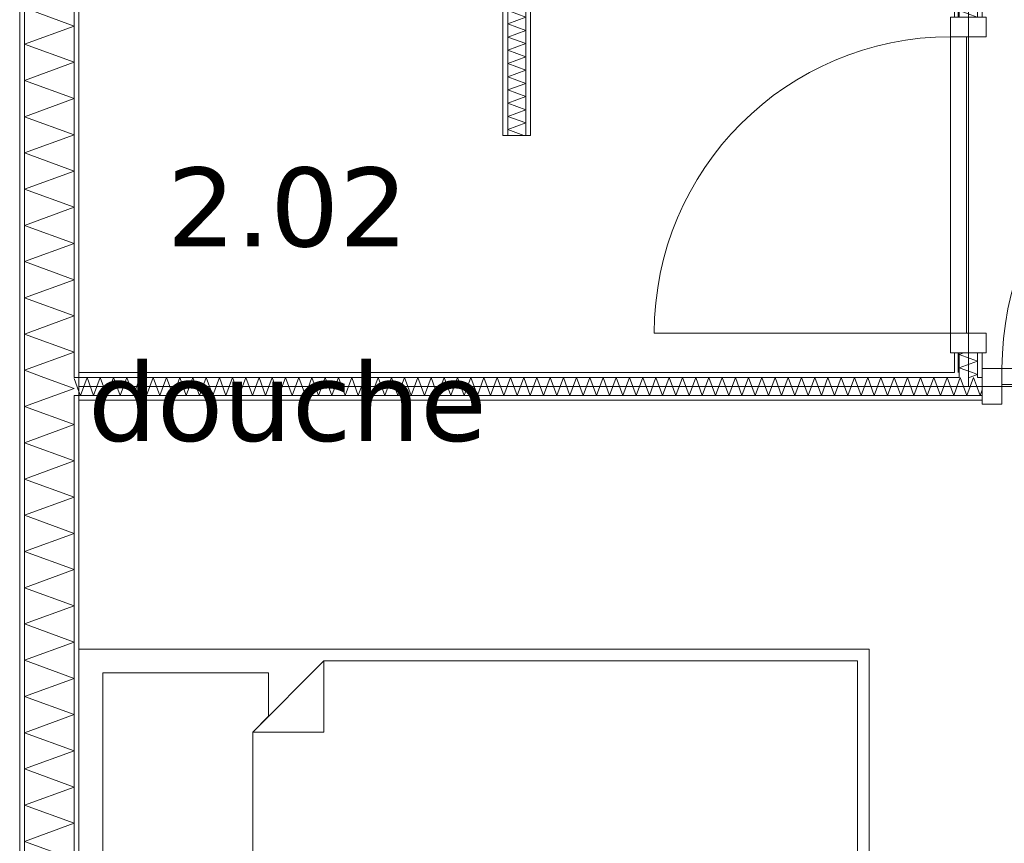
# Model space of a CAD drawing. Header units: millimetres. Extents: x -14925 to 266687, y -3550 to 35834.
# Tile 63 of 244: x 13525 to 16017, y 1509 to 3593. Entities that reach past the tile are written whole.
import ezdxf
from ezdxf.enums import TextEntityAlignment as Align

# ---------------------------------------------------------------- set-up
doc = ezdxf.new("R2010")
doc.units = ezdxf.units.MM
doc.header["$MEASUREMENT"] = 0
for name, color, linetype in [('New_22 C Binnenwanden', 7, 'Continuous'), ('New_22 C Binnenwanden Deuren', 7, 'Continuous'), ('New_22 C Binnenwanden Doorsnede-arcering', 7, 'Continuous'), ('New_22 C Binnenwanden Laagscheidingslijnen', 7, 'Continuous'), ('New_82 Interieur', 7, 'Continuous'), ('New_Z Gebruiksopp', 7, 'Continuous'), ('New_Z Gebruiksopp Zone omranding', 7, 'Continuous'), ('New_Z Gebruiksopp Zone tekst', 7, 'Continuous')]:
    doc.layers.add(name, color=color, linetype=linetype)
doc.styles.add('GENERATED_STYLE_1', font='verdana.ttf')
doc.styles.add('GENERATED_STYLE_2', font='verdana.ttf')
pattern_1 = [(180, (0, 0), (0, 100), [])]
pattern_2 = [(270, (0, 0), (100, 0), [])]
pattern_3 = [(90, (0, 0), (-100, 0), [])]

# ---------------------------------------------------------------- blocks, each defined once
blk = doc.blocks.new('douche_2.02_11_3', base_point=(14202.7, 3352.3))
at = {"layer": 'New_Z Gebruiksopp Zone tekst', "color": 2, "lineweight": 0}
for tag, style, p in [('DUMMY_941', 'GENERATED_STYLE_1', (14202.7, 3290.1)), ('DUMMY_942', 'GENERATED_STYLE_2', (14202.7, 2793))]:
    blk.add_attdef(tag, text='', height=200, dxfattribs=dict(at, style=style)).set_placement(p, align=Align.TOP_LEFT)
for tag, style, p in [('ROOM_NUMBER', 'GENERATED_STYLE_1', (14202.7, 3219.4)), ('ROOM_NAME', 'GENERATED_STYLE_2', (14202.7, 2727.1))]:
    blk.add_attdef(tag, text='', height=200, dxfattribs=dict(at, style=style)).set_placement(p, align=Align.TOP_CENTER)
blk = doc.blocks.new('*X233')
at = {"layer": 'New_22 C Binnenwanden Doorsnede-arcering', "color": 7, "linetype": 'Continuous', "lineweight": 0}
blk.add_line((13663, 2685.2), (13675, 2652.2), dxfattribs=at)
blk = doc.blocks.new('*X235')
at = {"layer": 'New_22 C Binnenwanden Doorsnede-arcering', "color": 7, "linetype": 'Continuous', "lineweight": 0}
for p in [(15949, 2660.5), (15961, 2656.5)]:
    blk.add_line(p, (15955.7, 2642), dxfattribs=at)
blk = doc.blocks.new('*X236')
at = {"layer": 'New_22 C Binnenwanden Doorsnede-arcering', "color": 7, "linetype": 'Continuous', "lineweight": 0}
for p, q in [((15905.5, 2688), (15903, 2681.1)), ((15905.5, 2688), (15922.2, 2642)), ((15939, 2688), (15922.2, 2642)), ((15939, 2688), (15949, 2660.5))]:
    blk.add_line(p, q, dxfattribs=at)
blk = doc.blocks.new('*X237')
at = {"layer": 'New_22 C Binnenwanden Doorsnede-arcering', "color": 7, "linetype": 'Continuous', "lineweight": 0}
for p, q in [((13695.5, 2688), (13678.7, 2642)), ((13695.5, 2688), (13712.2, 2642)), ((13729, 2688), (13712.2, 2642)), ((13729, 2688), (13745.7, 2642)), ((13762.4, 2688), (13745.7, 2642)), ((13762.4, 2688), (13779.2, 2642)), ((13795.9, 2688), (13779.2, 2642)), ((13795.9, 2688), (13812.7, 2642)), ((13829.4, 2688), (13812.7, 2642)), ((13829.4, 2688), (13846.2, 2642)), ((13862.9, 2688), (13846.2, 2642)), ((13862.9, 2688), (13879.6, 2642)), ((13896.4, 2688), (13879.6, 2642)), ((13896.4, 2688), (13913.1, 2642)), ((13929.9, 2688), (13913.1, 2642)), ((13929.9, 2688), (13946.6, 2642)), ((13963.4, 2688), (13946.6, 2642)), ((13963.4, 2688), (13980.1, 2642)), ((13996.8, 2688), (13980.1, 2642)), ((13996.8, 2688), (14013.6, 2642)), ((14030.3, 2688), (14013.6, 2642)), ((14030.3, 2688), (14047.1, 2642)), ((14063.8, 2688), (14047.1, 2642)), ((14063.8, 2688), (14080.6, 2642)), ((14097.3, 2688), (14080.6, 2642)), ((14097.3, 2688), (14114, 2642)), ((14130.8, 2688), (14114, 2642)), ((14130.8, 2688), (14147.5, 2642)), ((14164.3, 2688), (14147.5, 2642)), ((14164.3, 2688), (14181, 2642)), ((14197.8, 2688), (14181, 2642)), ((14197.8, 2688), (14214.5, 2642)), ((14231.2, 2688), (14214.5, 2642)), ((14231.2, 2688), (14248, 2642)), ((14264.7, 2688), (14248, 2642)), ((14264.7, 2688), (14281.5, 2642)), ((14298.2, 2688), (14281.5, 2642)), ((14298.2, 2688), (14314.9, 2642)), ((14331.7, 2688), (14314.9, 2642)), ((14331.7, 2688), (14348.4, 2642)), ((14365.2, 2688), (14348.4, 2642)), ((14365.2, 2688), (14381.9, 2642)), ((14398.7, 2688), (14381.9, 2642)), ((14398.7, 2688), (14415.4, 2642)), ((14432.1, 2688), (14415.4, 2642)), ((14432.1, 2688), (14448.9, 2642)), ((14465.6, 2688), (14448.9, 2642)), ((14465.6, 2688), (14482.4, 2642)), ((14499.1, 2688), (14482.4, 2642)), ((14499.1, 2688), (14515.9, 2642)), ((14532.6, 2688), (14515.9, 2642)), ((14532.6, 2688), (14549.3, 2642)), ((14566.1, 2688), (14549.3, 2642)), ((14566.1, 2688), (14582.8, 2642)), ((14599.6, 2688), (14582.8, 2642)), ((14599.6, 2688), (14616.3, 2642)), ((14633.1, 2688), (14616.3, 2642)), ((14633.1, 2688), (14649.8, 2642)), ((14666.5, 2688), (14649.8, 2642)), ((14666.5, 2688), (14683.3, 2642)), ((14700, 2688), (14683.3, 2642)), ((14700, 2688), (14716.8, 2642)), ((14733.5, 2688), (14716.8, 2642)), ((14733.5, 2688), (14750.3, 2642)), ((14767, 2688), (14750.3, 2642)), ((14767, 2688), (14783.7, 2642)), ((14800.5, 2688), (14783.7, 2642)), ((14800.5, 2688), (14817.2, 2642)), ((14834, 2688), (14817.2, 2642)), ((14834, 2688), (14850.7, 2642)), ((14867.5, 2688), (14850.7, 2642)), ((14867.5, 2688), (14884.2, 2642)), ((14900.9, 2688), (14884.2, 2642)), ((14900.9, 2688), (14917.7, 2642)), ((14934.4, 2688), (14917.7, 2642)), ((14934.4, 2688), (14951.2, 2642)), ((14967.9, 2688), (14951.2, 2642)), ((14967.9, 2688), (14984.7, 2642)), ((15001.4, 2688), (14984.7, 2642)), ((15001.4, 2688), (15018.1, 2642)), ((15034.9, 2688), (15018.1, 2642)), ((15034.9, 2688), (15051.6, 2642)), ((15068.4, 2688), (15051.6, 2642)), ((15068.4, 2688), (15085.1, 2642)), ((15101.9, 2688), (15085.1, 2642)), ((15101.9, 2688), (15118.6, 2642)), ((15135.3, 2688), (15118.6, 2642)), ((15135.3, 2688), (15152.1, 2642)), ((15168.8, 2688), (15152.1, 2642)), ((15168.8, 2688), (15185.6, 2642)), ((15202.3, 2688), (15185.6, 2642)), ((15202.3, 2688), (15219.1, 2642)), ((15235.8, 2688), (15219.1, 2642)), ((15235.8, 2688), (15252.5, 2642)), ((15269.3, 2688), (15252.5, 2642)), ((15269.3, 2688), (15286, 2642)), ((15302.8, 2688), (15286, 2642)), ((15302.8, 2688), (15319.5, 2642)), ((15336.2, 2688), (15319.5, 2642)), ((15336.2, 2688), (15353, 2642)), ((15369.7, 2688), (15353, 2642)), ((15369.7, 2688), (15386.5, 2642)), ((15403.2, 2688), (15386.5, 2642)), ((15403.2, 2688), (15420, 2642)), ((15436.7, 2688), (15420, 2642)), ((15436.7, 2688), (15453.4, 2642)), ((15470.2, 2688), (15453.4, 2642)), ((15470.2, 2688), (15486.9, 2642)), ((15503.7, 2688), (15486.9, 2642)), ((15503.7, 2688), (15520.4, 2642)), ((15537.2, 2688), (15520.4, 2642)), ((15537.2, 2688), (15553.9, 2642)), ((15570.6, 2688), (15553.9, 2642)), ((15570.6, 2688), (15587.4, 2642)), ((15604.1, 2688), (15587.4, 2642)), ((15604.1, 2688), (15620.9, 2642)), ((15637.6, 2688), (15620.9, 2642)), ((15637.6, 2688), (15654.4, 2642)), ((15671.1, 2688), (15654.4, 2642)), ((15671.1, 2688), (15687.8, 2642)), ((15704.6, 2688), (15687.8, 2642)), ((15704.6, 2688), (15721.3, 2642)), ((15738.1, 2688), (15721.3, 2642)), ((15738.1, 2688), (15754.8, 2642)), ((15771.6, 2688), (15754.8, 2642)), ((15771.6, 2688), (15788.3, 2642)), ((15805, 2688), (15788.3, 2642)), ((15805, 2688), (15821.8, 2642)), ((15838.5, 2688), (15821.8, 2642)), ((15838.5, 2688), (15855.3, 2642)), ((15872, 2688), (15855.3, 2642)), ((15872, 2688), (15888.8, 2642)), ((15903, 2681.1), (15888.8, 2642)), ((13675, 2652.2), (13678.7, 2642))]:
    blk.add_line(p, q, dxfattribs=at)
blk = doc.blocks.new('D1 bl 26[4]_3')
at = {"layer": 'New_22 C Binnenwanden Deuren', "color": 7, "linetype": 'Continuous', "lineweight": 0}
for p, q in [((16761, 2710), (16761, 3460)), ((16011, 2710), (15961, 2710)), ((15961, 2710), (15961, 2620)), ((15961, 2700), (15961, 2688)), ((16011, 2620), (16011, 2710)), ((16011, 2710), (16761, 2710)), ((16011, 2670), (16011, 2710)), ((16811, 2710), (16761, 2710)), ((16761, 2710), (16761, 2620)), ((16761, 2710), (16761, 2670)), ((16811, 2620), (16811, 2710)), ((16811, 2700), (16811, 2688)), ((15961, 2688), (15961, 2642)), ((16761, 2670), (16011, 2670)), ((16811, 2688), (16811, 2642)), ((15961, 2642), (15961, 2630)), ((16811, 2642), (16811, 2630)), ((15961, 2620), (16011, 2620)), ((16761, 2620), (16811, 2620))]:
    blk.add_line(p, q, dxfattribs=at)
blk.add_arc((16761, 2710), 750, 90, 180, dxfattribs=at)
blk = doc.blocks.new('Wall_21_3', base_point=(13675, 2665))
at = {"layer": 'New_22 C Binnenwanden Doorsnede-arcering', "linetype": 'Continuous', "lineweight": 0, "true_color": 0x000000}
h = blk.add_hatch(dxfattribs=at)
h.set_pattern_fill('325_Houtachtig_plaatmate_E2', color=18, style=0, pattern_type=2)
h.set_pattern_definition(pattern_1)
h.paths.add_polyline_path([(15891, 2700), (13675, 2700), (13675, 2688), (15891, 2688)])
h = blk.add_hatch(dxfattribs=at)
h.set_pattern_fill('325_Houtachtig_plaatmate_E2', color=18, style=0, pattern_type=2)
h.set_pattern_definition(pattern_1)
h.paths.add_polyline_path([(15891, 2688), (15903, 2688), (15903, 2700), (15891, 2700)])
h = blk.add_hatch(dxfattribs=at)
h.set_pattern_fill('325_Houtachtig_plaatmate_E2', color=18, style=0, pattern_type=2)
h.set_pattern_definition(pattern_1)
h.paths.add_polyline_path([(15949, 2688), (15961, 2688), (15961, 2700), (15949, 2700)])
h = blk.add_hatch(dxfattribs=at)
h.set_pattern_fill('325_Houtachtig_plaatmate_E2', color=18, style=0, pattern_type=2)
h.set_pattern_definition(pattern_1)
h.paths.add_polyline_path([(13675, 2642), (13675, 2630), (15961, 2630), (15961, 2642)])
at = {"layer": 'New_22 C Binnenwanden', "color": 1, "linetype": 'Continuous', "lineweight": 0}
for p, q in [((15961, 2700), (15961, 2688)), ((15961, 2688), (15961, 2642)), ((15961, 2642), (15961, 2630))]:
    blk.add_line(p, q, dxfattribs=at)
at = {"layer": 'New_22 C Binnenwanden', "color": 1, "linetype": 'Continuous', "lineweight": 0, "flags": 128}
for points in [[(15891, 2700), (13675, 2700)], [(13675, 2630), (15961, 2630)]]:
    blk.add_lwpolyline(points, dxfattribs=at)
at = {"layer": 'New_22 C Binnenwanden Laagscheidingslijnen', "color": 1, "linetype": 'Continuous', "lineweight": 0}
for p, q in [((15903, 2700), (15903, 2688)), ((15949, 2688), (15949, 2700)), ((13675, 2688), (13663, 2688)), ((15903, 2688), (13675, 2688)), ((15961, 2688), (15949, 2688)), ((13663, 2642), (13675, 2642)), ((15961, 2642), (13675, 2642))]:
    blk.add_line(p, q, dxfattribs=at)
at = {"layer": 'New_22 C Binnenwanden', "color": 1, "lineweight": 0}
for name in ['*X233', '*X237', '*X236', '*X235']:
    blk.add_blockref(name, (0, 0), dxfattribs=at)
at = {"layer": 'New_22 C Binnenwanden Deuren', "color": 7, "linetype": 'Continuous', "lineweight": 0}
blk.add_blockref('D1 bl 26[4]_3', (0, 0), dxfattribs=at)
blk = doc.blocks.new('*X273')
at = {"layer": 'New_22 C Binnenwanden Doorsnede-arcering', "color": 7, "linetype": 'Continuous', "lineweight": 0}
for p, q in [((15913.8, 5127.2), (15943.5, 5138)), ((15926.2, 5114.8), (15949, 5106.5)), ((15938.4, 5102.6), (15949, 5106.5))]:
    blk.add_line(p, q, dxfattribs=at)
blk = doc.blocks.new('*X274')
at = {"layer": 'New_22 C Binnenwanden Doorsnede-arcering', "color": 7, "linetype": 'Continuous', "lineweight": 0}
for p in [(15928.2, 2688), (15936.8, 2700)]:
    blk.add_line(p, (15949, 2695.6), dxfattribs=at)
blk = doc.blocks.new('*X275')
at = {"layer": 'New_22 C Binnenwanden Doorsnede-arcering', "color": 7, "linetype": 'Continuous', "lineweight": 0}
for p, q in [((15903, 5123.2), (15913.8, 5127.2)), ((15903, 5123.2), (15926.2, 5114.8)), ((15909.2, 5092), (15938.4, 5102.6))]:
    blk.add_line(p, q, dxfattribs=at)
blk = doc.blocks.new('*X276')
at = {"layer": 'New_22 C Binnenwanden Doorsnede-arcering', "color": 7, "linetype": 'Continuous', "lineweight": 0}
for p, q in [((15903, 5089.8), (15909.2, 5092)), ((15903, 5089.8), (15949, 5073)), ((15903, 5056.3), (15949, 5073)), ((15903, 5056.3), (15949, 5039.5)), ((15903, 5022.8), (15949, 5039.5)), ((15903, 5022.8), (15949, 5006)), ((15903, 4989.3), (15949, 5006)), ((15903, 4989.3), (15949, 4972.6)), ((15903, 4955.8), (15949, 4972.6)), ((15903, 4955.8), (15949, 4939.1)), ((15903, 4922.3), (15949, 4939.1)), ((15903, 4922.3), (15949, 4905.6)), ((15903, 4888.8), (15949, 4905.6)), ((15903, 4888.8), (15949, 4872.1)), ((15903, 4855.4), (15949, 4872.1)), ((15903, 4855.4), (15949, 4838.6)), ((15903, 4821.9), (15949, 4838.6)), ((15903, 4821.9), (15949, 4805.1)), ((15903, 4788.4), (15949, 4805.1)), ((15903, 4788.4), (15949, 4771.6)), ((15903, 4754.9), (15949, 4771.6)), ((15903, 4754.9), (15949, 4738.2)), ((15903, 4721.4), (15949, 4738.2)), ((15903, 4721.4), (15949, 4704.7)), ((15903, 4687.9), (15949, 4704.7)), ((15903, 4687.9), (15949, 4671.2)), ((15903, 4654.5), (15949, 4671.2)), ((15903, 4654.5), (15949, 4637.7)), ((15903, 4621), (15949, 4637.7)), ((15903, 4621), (15949, 4604.2)), ((15903, 4587.5), (15949, 4604.2)), ((15903, 4587.5), (15949, 4570.7)), ((15903, 4554), (15949, 4570.7)), ((15903, 4554), (15946.9, 4538))]:
    blk.add_line(p, q, dxfattribs=at)
blk = doc.blocks.new('*X277')
at = {"layer": 'New_22 C Binnenwanden Doorsnede-arcering', "color": 7, "linetype": 'Continuous', "lineweight": 0}
for p, q in [((15903, 4520.5), (15949, 4537.3)), ((15946.9, 4538), (15949, 4537.3)), ((15903, 4520.5), (15949, 4503.8)), ((15916.7, 4492), (15949, 4503.8))]:
    blk.add_line(p, q, dxfattribs=at)
blk = doc.blocks.new('*X278')
at = {"layer": 'New_22 C Binnenwanden Doorsnede-arcering', "color": 7, "linetype": 'Continuous', "lineweight": 0}
for p, q in [((15903, 4487), (15916.7, 4492)), ((15903, 4487), (15949, 4470.3)), ((15903, 4453.5), (15949, 4470.3)), ((15903, 4453.5), (15949, 4436.8)), ((15903, 4420.1), (15949, 4436.8)), ((15903, 4420.1), (15949, 4403.3)), ((15903, 4386.6), (15949, 4403.3)), ((15903, 4386.6), (15949, 4369.8)), ((15903, 4353.1), (15949, 4369.8)), ((15903, 4353.1), (15949, 4336.3)), ((15903, 4319.6), (15949, 4336.3)), ((15903, 4319.6), (15949, 4302.9)), ((15903, 4286.1), (15949, 4302.9)), ((15903, 4286.1), (15949, 4269.4)), ((15903, 4252.6), (15949, 4269.4)), ((15903, 4252.6), (15949, 4235.9)), ((15903, 4219.1), (15949, 4235.9)), ((15903, 4219.1), (15949, 4202.4)), ((15903, 4185.7), (15949, 4202.4)), ((15903, 4185.7), (15949, 4168.9)), ((15903, 4152.2), (15949, 4168.9)), ((15903, 4152.2), (15949, 4135.4)), ((15903, 4118.7), (15949, 4135.4)), ((15903, 4118.7), (15949, 4101.9)), ((15903, 4085.2), (15949, 4101.9)), ((15903, 4085.2), (15949, 4068.5)), ((15903, 4051.7), (15949, 4068.5)), ((15903, 4051.7), (15949, 4035)), ((15903, 4018.2), (15949, 4035)), ((15903, 4018.2), (15949, 4001.5)), ((15903, 3984.7), (15949, 4001.5)), ((15903, 3984.7), (15949, 3968)), ((15903, 3951.3), (15949, 3968)), ((15903, 3951.3), (15949, 3934.5)), ((15903, 3917.8), (15949, 3934.5)), ((15903, 3917.8), (15949, 3901)), ((15903, 3884.3), (15949, 3901)), ((15903, 3884.3), (15949, 3867.5)), ((15903, 3850.8), (15949, 3867.5)), ((15903, 3850.8), (15949, 3834.1)), ((15903, 3817.3), (15949, 3834.1)), ((15903, 3817.3), (15949, 3800.6)), ((15903, 3783.8), (15949, 3800.6)), ((15903, 3783.8), (15949, 3767.1)), ((15903, 3750.3), (15949, 3767.1)), ((15903, 3750.3), (15949, 3733.6)), ((15903, 3716.9), (15949, 3733.6)), ((15903, 3716.9), (15949, 3700.1)), ((15903, 3683.4), (15949, 3700.1)), ((15903, 3683.4), (15949, 3666.6)), ((15903, 3649.9), (15949, 3666.6)), ((15903, 3649.9), (15949, 3633.2)), ((15903, 3616.4), (15949, 3633.2)), ((15903, 3616.4), (15948.1, 3600))]:
    blk.add_line(p, q, dxfattribs=at)
blk = doc.blocks.new('*X279')
at = {"layer": 'New_22 C Binnenwanden Doorsnede-arcering', "color": 7, "linetype": 'Continuous', "lineweight": 0}
for p, q in [((15903, 2745.8), (15914.6, 2750)), ((15903, 2745.8), (15949, 2729)), ((15903, 2712.3), (15949, 2729)), ((15903, 2712.3), (15936.8, 2700))]:
    blk.add_line(p, q, dxfattribs=at)
blk = doc.blocks.new('D1 bl 26[8]_3')
at = {"layer": 'New_22 C Binnenwanden Deuren', "color": 7, "linetype": 'Continuous', "lineweight": 0}
for p, q in [((15881, 3550), (15881, 3600)), ((15881, 3600), (15971, 3600)), ((15891, 3600), (15903, 3600)), ((15903, 3600), (15949, 3600)), ((15949, 3600), (15961, 3600)), ((15971, 3600), (15971, 3550)), ((15971, 3550), (15881, 3550)), ((15881, 3550), (15881, 2800)), ((15921, 3550), (15881, 3550)), ((15921, 2800), (15921, 3550)), ((15881, 2800), (15131, 2800)), ((15881, 2750), (15881, 2800)), ((15881, 2800), (15971, 2800)), ((15881, 2800), (15921, 2800)), ((15971, 2800), (15971, 2750)), ((15971, 2750), (15881, 2750)), ((15891, 2750), (15903, 2750)), ((15903, 2750), (15949, 2750)), ((15949, 2750), (15961, 2750))]:
    blk.add_line(p, q, dxfattribs=at)
blk.add_arc((15881, 2800), 750, 90, 180, dxfattribs=at)
blk = doc.blocks.new('Wall_26_3', base_point=(15926, 2665))
at = {"layer": 'New_22 C Binnenwanden Doorsnede-arcering', "linetype": 'Continuous', "lineweight": 0, "true_color": 0x000000}
h = blk.add_hatch(dxfattribs=at)
h.set_pattern_fill('325_Houtachtig_plaatmate_E2', color=18, style=0, pattern_type=2)
h.set_pattern_definition(pattern_2)
h.paths.add_polyline_path([(15903, 5150), (15891, 5150), (15903, 5138)])
h = blk.add_hatch(dxfattribs=at)
h.set_pattern_fill('325_Houtachtig_plaatmate_E2', color=18, style=0, pattern_type=2)
h.set_pattern_definition(pattern_2)
h.paths.add_polyline_path([(15903, 5138), (15891, 5150), (15891, 5138)])
h = blk.add_hatch(dxfattribs=at)
h.set_pattern_fill('325_Houtachtig_plaatmate_E2', color=18, style=0, pattern_type=2)
h.set_pattern_definition(pattern_2)
h.paths.add_polyline_path([(15903, 4550), (15903, 5138), (15891, 5138), (15891, 4550)])
h = blk.add_hatch(dxfattribs=at)
h.set_pattern_fill('325_Houtachtig_plaatmate_E2', color=18, style=0, pattern_type=2)
h.set_pattern_definition(pattern_2)
h.paths.add_polyline_path([(15961, 5092), (15949, 5092), (15961, 5080)])
h = blk.add_hatch(dxfattribs=at)
h.set_pattern_fill('325_Houtachtig_plaatmate_E2', color=18, style=0, pattern_type=2)
h.set_pattern_definition(pattern_2)
h.paths.add_polyline_path([(15961, 5080), (15949, 5092), (15949, 5080)])
h = blk.add_hatch(dxfattribs=at)
h.set_pattern_fill('325_Houtachtig_plaatmate_E2', color=18, style=0, pattern_type=2)
h.set_pattern_definition(pattern_2)
h.paths.add_polyline_path([(15961, 5080), (15949, 5080), (15949, 3600), (15961, 3600)])
h = blk.add_hatch(dxfattribs=at)
h.set_pattern_fill('325_Houtachtig_plaatmate_E2', color=18, style=0, pattern_type=2)
h.set_pattern_definition(pattern_2)
h.paths.add_polyline_path([(15903, 4538), (15903, 4550), (15891, 4550), (15891, 4538)])
h = blk.add_hatch(dxfattribs=at)
h.set_pattern_fill('325_Houtachtig_plaatmate_E2', color=18, style=0, pattern_type=2)
h.set_pattern_definition(pattern_2)
h.paths.add_polyline_path([(15903, 4480), (15903, 4492), (15891, 4492), (15891, 4480)])
h = blk.add_hatch(dxfattribs=at)
h.set_pattern_fill('325_Houtachtig_plaatmate_E2', color=18, style=0, pattern_type=2)
h.set_pattern_definition(pattern_2)
h.paths.add_polyline_path([(15891, 4480), (15891, 3600), (15903, 3600), (15903, 4480)])
h = blk.add_hatch(dxfattribs=at)
h.set_pattern_fill('325_Houtachtig_plaatmate_E2', color=18, style=0, pattern_type=2)
h.set_pattern_definition(pattern_2)
h.paths.add_polyline_path([(15891, 2700), (15903, 2700), (15903, 2750), (15891, 2750)])
h = blk.add_hatch(dxfattribs=at)
h.set_pattern_fill('325_Houtachtig_plaatmate_E2', color=18, style=0, pattern_type=2)
h.set_pattern_definition(pattern_2)
h.paths.add_polyline_path([(15949, 2750), (15949, 2700), (15961, 2700), (15961, 2750)])
at = {"layer": 'New_22 C Binnenwanden', "color": 1, "linetype": 'Continuous', "lineweight": 0}
for p, q in [((15891, 3600), (15903, 3600)), ((15903, 3600), (15949, 3600)), ((15949, 3600), (15961, 3600)), ((15891, 2750), (15903, 2750)), ((15903, 2750), (15949, 2750)), ((15949, 2750), (15961, 2750))]:
    blk.add_line(p, q, dxfattribs=at)
at = {"layer": 'New_22 C Binnenwanden', "color": 1, "linetype": 'Continuous', "lineweight": 0, "flags": 128}
for points in [[(15891, 5150), (15903, 5150)], [(15891, 5150), (15891, 4550)], [(15961, 3600), (15961, 5080)], [(15891, 4480), (15891, 3600)], [(15891, 2750), (15891, 2700)], [(15961, 2700), (15961, 2750)]]:
    blk.add_lwpolyline(points, dxfattribs=at)
at = {"layer": 'New_22 C Binnenwanden Laagscheidingslijnen', "color": 1, "linetype": 'Continuous', "lineweight": 0}
for p, q in [((15949, 5138), (15903, 5138)), ((15903, 5138), (15903, 5092)), ((15903, 5092), (15903, 4538)), ((15961, 5092), (15949, 5092)), ((15949, 5092), (15949, 5080)), ((15949, 5080), (15949, 3600)), ((15903, 4538), (15891, 4538)), ((15891, 4492), (15903, 4492)), ((15903, 4492), (15903, 3600)), ((15903, 2750), (15903, 2700)), ((15949, 2750), (15949, 2700)), ((15903, 2700), (15903, 2688)), ((15949, 2688), (15949, 2700))]:
    blk.add_line(p, q, dxfattribs=at)
at = {"layer": 'New_22 C Binnenwanden', "color": 1, "lineweight": 0}
for name in ['*X273', '*X275', '*X276', '*X277', '*X278', '*X279', '*X274']:
    blk.add_blockref(name, (0, 0), dxfattribs=at)
at = {"layer": 'New_22 C Binnenwanden Deuren', "color": 7, "linetype": 'Continuous', "lineweight": 0}
blk.add_blockref('D1 bl 26[8]_3', (0, 0), dxfattribs=at)
blk = doc.blocks.new('*X372')
at = {"layer": 'New_22 C Binnenwanden Doorsnede-arcering', "color": 7, "linetype": 'Continuous', "lineweight": 0}
for q in [(14773.7, 4492), (14779.3, 4480)]:
    blk.add_line((14760, 4487), q, dxfattribs=at)
blk = doc.blocks.new('*X373')
at = {"layer": 'New_22 C Binnenwanden Doorsnede-arcering', "color": 7, "linetype": 'Continuous', "lineweight": 0}
for p, q in [((14760, 4453.5), (14806, 4470.3)), ((14779.3, 4480), (14806, 4470.3)), ((14760, 4453.5), (14806, 4436.8)), ((14760, 4420.1), (14806, 4436.8)), ((14760, 4420.1), (14806, 4403.3)), ((14760, 4386.6), (14806, 4403.3)), ((14760, 4386.6), (14806, 4369.8)), ((14760, 4353.1), (14806, 4369.8)), ((14760, 4353.1), (14806, 4336.3)), ((14760, 4319.6), (14806, 4336.3)), ((14760, 4319.6), (14806, 4302.9)), ((14760, 4286.1), (14806, 4302.9)), ((14760, 4286.1), (14806, 4269.4)), ((14760, 4252.6), (14806, 4269.4)), ((14760, 4252.6), (14806, 4235.9)), ((14760, 4219.1), (14806, 4235.9)), ((14760, 4219.1), (14806, 4202.4)), ((14760, 4185.7), (14806, 4202.4)), ((14760, 4185.7), (14806, 4168.9)), ((14760, 4152.2), (14806, 4168.9)), ((14760, 4152.2), (14806, 4135.4)), ((14760, 4118.7), (14806, 4135.4)), ((14760, 4118.7), (14806, 4101.9)), ((14760, 4085.2), (14806, 4101.9)), ((14760, 4085.2), (14806, 4068.5)), ((14760, 4051.7), (14806, 4068.5)), ((14760, 4051.7), (14806, 4035)), ((14760, 4018.2), (14806, 4035)), ((14760, 4018.2), (14806, 4001.5)), ((14760, 3984.7), (14806, 4001.5)), ((14760, 3984.7), (14806, 3968)), ((14760, 3951.3), (14806, 3968)), ((14760, 3951.3), (14806, 3934.5)), ((14760, 3917.8), (14806, 3934.5)), ((14760, 3917.8), (14806, 3901)), ((14760, 3884.3), (14806, 3901)), ((14760, 3884.3), (14806, 3867.5)), ((14760, 3850.8), (14806, 3867.5)), ((14760, 3850.8), (14806, 3834.1)), ((14760, 3817.3), (14806, 3834.1)), ((14760, 3817.3), (14806, 3800.6)), ((14760, 3783.8), (14806, 3800.6)), ((14760, 3783.8), (14806, 3767.1)), ((14760, 3750.3), (14806, 3767.1)), ((14760, 3750.3), (14806, 3733.6)), ((14760, 3716.9), (14806, 3733.6)), ((14760, 3716.9), (14806, 3700.1)), ((14760, 3683.4), (14806, 3700.1)), ((14760, 3683.4), (14806, 3666.6)), ((14760, 3649.9), (14806, 3666.6)), ((14760, 3649.9), (14806, 3633.2)), ((14760, 3616.4), (14806, 3633.2)), ((14760, 3616.4), (14806, 3599.7)), ((14760, 3582.9), (14806, 3599.7)), ((14760, 3582.9), (14806, 3566.2)), ((14760, 3549.4), (14806, 3566.2)), ((14760, 3549.4), (14806, 3532.7)), ((14760, 3516), (14806, 3532.7)), ((14760, 3516), (14806, 3499.2)), ((14760, 3482.5), (14806, 3499.2)), ((14760, 3482.5), (14806, 3465.7)), ((14760, 3449), (14806, 3465.7)), ((14760, 3449), (14806, 3432.2)), ((14760, 3415.5), (14806, 3432.2)), ((14760, 3415.5), (14806, 3398.8)), ((14760, 3382), (14806, 3398.8)), ((14760, 3382), (14806, 3365.3)), ((14760, 3348.5), (14806, 3365.3)), ((14760, 3348.5), (14806, 3331.8)), ((14760, 3315), (14806, 3331.8)), ((14760, 3315), (14801.3, 3300))]:
    blk.add_line(p, q, dxfattribs=at)
blk = doc.blocks.new('Wall_48_3', base_point=(14783, 3300))
at = {"layer": 'New_22 C Binnenwanden Doorsnede-arcering', "linetype": 'Continuous', "lineweight": 0, "true_color": 0x000000}
h = blk.add_hatch(dxfattribs=at)
h.set_pattern_fill('325_Houtachtig_plaatmate_E2', color=18, style=0, pattern_type=2)
h.set_pattern_definition(pattern_2)
h.paths.add_polyline_path([(14748, 4480), (14748, 3300), (14760, 3300), (14760, 4480)])
h = blk.add_hatch(dxfattribs=at)
h.set_pattern_fill('325_Houtachtig_plaatmate_E2', color=18, style=0, pattern_type=2)
h.set_pattern_definition(pattern_2)
h.paths.add_polyline_path([(14806, 4480), (14806, 3300), (14818, 3300), (14818, 4480)])
at = {"layer": 'New_22 C Binnenwanden', "color": 1, "linetype": 'Continuous', "lineweight": 0, "flags": 128}
for points in [[(14748, 4480), (14748, 3300)], [(14818, 3300), (14818, 4480)], [(14748, 3300), (14760, 3300)], [(14760, 3300), (14806, 3300)], [(14806, 3300), (14818, 3300)]]:
    blk.add_lwpolyline(points, dxfattribs=at)
at = {"layer": 'New_22 C Binnenwanden Laagscheidingslijnen', "color": 1, "linetype": 'Continuous', "lineweight": 0}
for p, q in [((14760, 4492), (14760, 4480)), ((14806, 4480), (14806, 4492)), ((14760, 4480), (14760, 3300)), ((14806, 4480), (14806, 3300))]:
    blk.add_line(p, q, dxfattribs=at)
at = {"layer": 'New_22 C Binnenwanden', "color": 1, "lineweight": 0}
for name in ['*X372', '*X373']:
    blk.add_blockref(name, (0, 0), dxfattribs=at)
blk = doc.blocks.new('*X389')
at = {"layer": 'New_22 C Binnenwanden Doorsnede-arcering', "color": 7, "linetype": 'Continuous', "lineweight": 0}
for p, q in [((13613.8, 2642), (13537, 2614)), ((13663, 2568.2), (13537, 2614)), ((13663, 2568.2), (13537, 2522.3)), ((13663, 2476.5), (13537, 2522.3)), ((13663, 2476.5), (13537, 2430.6)), ((13663, 2384.7), (13537, 2430.6)), ((13663, 2384.7), (13537, 2338.9)), ((13663, 2293), (13537, 2338.9)), ((13663, 2293), (13537, 2247.2)), ((13663, 2201.3), (13537, 2247.2)), ((13663, 2201.3), (13537, 2155.4)), ((13663, 2109.6), (13537, 2155.4)), ((13663, 2109.6), (13537, 2063.7)), ((13663, 2017.9), (13537, 2063.7)), ((13663, 2017.9), (13537, 1972)), ((13663, 1926.1), (13537, 1972)), ((13663, 1926.1), (13537, 1880.3)), ((13663, 1834.4), (13537, 1880.3)), ((13663, 1834.4), (13537, 1788.5)), ((13663, 1742.7), (13537, 1788.5)), ((13663, 1742.7), (13537, 1696.8)), ((13663, 1651), (13537, 1696.8)), ((13663, 1651), (13537, 1605.1)), ((13663, 1559.2), (13537, 1605.1)), ((13663, 1559.2), (13537, 1513.4)), ((13663, 1467.5), (13537, 1513.4)), ((13663, 1467.5), (13537, 1421.7)), ((13663, 1375.8), (13537, 1421.7)), ((13663, 1375.8), (13537, 1329.9)), ((13663, 1284.1), (13537, 1329.9)), ((13663, 1284.1), (13537, 1238.2)), ((13663, 1192.4), (13537, 1238.2)), ((13663, 1192.4), (13537, 1146.5)), ((13663, 1100.6), (13537, 1146.5)), ((13663, 1100.6), (13537, 1054.8)), ((13663, 1008.9), (13537, 1054.8)), ((13663, 1008.9), (13537, 963.1)), ((13663, 917.2), (13537, 963.1)), ((13663, 917.2), (13537, 871.3)), ((13663, 825.5), (13537, 871.3)), ((13663, 825.5), (13537, 779.6)), ((13663, 733.8), (13537, 779.6)), ((13663, 733.8), (13537, 687.9)), ((13663, 642), (13537, 687.9)), ((13663, 642), (13537, 596.2)), ((13663, 550.3), (13537, 596.2)), ((13663, 550.3), (13537, 504.5)), ((13663, 458.6), (13537, 504.5)), ((13663, 458.6), (13537, 412.7)), ((13646.2, 373), (13537, 412.7))]:
    blk.add_line(p, q, dxfattribs=at)
blk = doc.blocks.new('*X390')
at = {"layer": 'New_22 C Binnenwanden Doorsnede-arcering', "color": 7, "linetype": 'Continuous', "lineweight": 0}
for q in [(13585.8, 2688), (13613.8, 2642)]:
    blk.add_line((13663, 2659.9), q, dxfattribs=at)
blk = doc.blocks.new('*X391')
at = {"layer": 'New_22 C Binnenwanden Doorsnede-arcering', "color": 7, "linetype": 'Continuous', "lineweight": 0}
for p, q in [((13656.7, 4492), (13537, 4448.4)), ((13663, 4402.6), (13537, 4448.4)), ((13663, 4402.6), (13537, 4356.7)), ((13663, 4310.9), (13537, 4356.7)), ((13663, 4310.9), (13537, 4265)), ((13663, 4219.1), (13537, 4265)), ((13663, 4219.1), (13537, 4173.3)), ((13663, 4127.4), (13537, 4173.3)), ((13663, 4127.4), (13537, 4081.6)), ((13663, 4035.7), (13537, 4081.6)), ((13663, 4035.7), (13537, 3989.8)), ((13663, 3944), (13537, 3989.8)), ((13663, 3944), (13537, 3898.1)), ((13663, 3852.3), (13537, 3898.1)), ((13663, 3852.3), (13537, 3806.4)), ((13663, 3760.5), (13537, 3806.4)), ((13663, 3760.5), (13537, 3714.7)), ((13663, 3668.8), (13537, 3714.7)), ((13663, 3668.8), (13537, 3623)), ((13663, 3577.1), (13537, 3623)), ((13663, 3577.1), (13537, 3531.2)), ((13663, 3485.4), (13537, 3531.2)), ((13663, 3485.4), (13537, 3439.5)), ((13663, 3393.7), (13537, 3439.5)), ((13663, 3393.7), (13537, 3347.8)), ((13663, 3301.9), (13537, 3347.8)), ((13663, 3301.9), (13537, 3256.1)), ((13663, 3210.2), (13537, 3256.1)), ((13663, 3210.2), (13537, 3164.4)), ((13663, 3118.5), (13537, 3164.4)), ((13663, 3118.5), (13537, 3072.6)), ((13663, 3026.8), (13537, 3072.6)), ((13663, 3026.8), (13537, 2980.9)), ((13663, 2935.1), (13537, 2980.9)), ((13663, 2935.1), (13537, 2889.2)), ((13663, 2843.3), (13537, 2889.2)), ((13663, 2843.3), (13537, 2797.5)), ((13663, 2751.6), (13537, 2797.5)), ((13663, 2751.6), (13537, 2705.8)), ((13585.8, 2688), (13537, 2705.8))]:
    blk.add_line(p, q, dxfattribs=at)
blk = doc.blocks.new('Wall_52_3', base_point=(13675, 400))
at = {"layer": 'New_22 C Binnenwanden Doorsnede-arcering', "linetype": 'Continuous', "lineweight": 0, "true_color": 0x000000}
h = blk.add_hatch(dxfattribs=at)
h.set_pattern_fill('325_Houtachtig_plaatmate_E2', color=18, style=0, pattern_type=2)
h.set_pattern_definition(pattern_3)
h.paths.add_polyline_path([(13525, 7173), (13525, 77), (13537, 77), (13537, 7173)])
h = blk.add_hatch(dxfattribs=at)
h.set_pattern_fill('325_Houtachtig_plaatmate_E2', color=18, style=0, pattern_type=2)
h.set_pattern_definition(pattern_3)
h.paths.add_polyline_path([(13663, 4480), (13663, 2700), (13675, 2700), (13675, 4480)])
h = blk.add_hatch(dxfattribs=at)
h.set_pattern_fill('325_Houtachtig_plaatmate_E2', color=18, style=0, pattern_type=2)
h.set_pattern_definition(pattern_3)
h.paths.add_polyline_path([(13663, 2700), (13663, 2688), (13675, 2688), (13675, 2700)])
h = blk.add_hatch(dxfattribs=at)
h.set_pattern_fill('325_Houtachtig_plaatmate_E2', color=18, style=0, pattern_type=2)
h.set_pattern_definition(pattern_3)
h.paths.add_polyline_path([(13663, 2642), (13663, 2630), (13675, 2630), (13675, 2642)])
h = blk.add_hatch(dxfattribs=at)
h.set_pattern_fill('325_Houtachtig_plaatmate_E2', color=18, style=0, pattern_type=2)
h.set_pattern_definition(pattern_3)
h.paths.add_polyline_path([(13663, 2630), (13663, 388), (13670.5, 388), (13675, 400), (13675, 2630)])
at = {"layer": 'New_22 C Binnenwanden', "color": 1, "linetype": 'Continuous', "lineweight": 0, "flags": 128}
for points in [[(13525, 7173), (13525, 77)], [(13675, 2700), (13675, 4480)], [(13675, 400), (13675, 2630)]]:
    blk.add_lwpolyline(points, dxfattribs=at)
at = {"layer": 'New_22 C Binnenwanden Laagscheidingslijnen', "color": 1, "linetype": 'Continuous', "lineweight": 0}
for p, q in [((13537, 373), (13537, 6877)), ((13663, 2688), (13663, 4492)), ((13675, 2688), (13663, 2688)), ((13663, 2642), (13675, 2642)), ((13663, 388), (13663, 2642))]:
    blk.add_line(p, q, dxfattribs=at)
at = {"layer": 'New_22 C Binnenwanden', "color": 1, "lineweight": 0}
for name in ['*X391', '*X390', '*X389']:
    blk.add_blockref(name, (0, 0), dxfattribs=at)
blk = doc.blocks.new('Bed dubbel 02 26[23]_3', base_point=(15645, 1970))
at = {"layer": 'New_82 Interieur', "color": 7, "linetype": 'Continuous', "lineweight": 0}
for p, q in [((14295, 1970), (14295, 1790)), ((14115, 1790), (14295, 1790)), ((14115, 810), (14295, 810)), ((14295, 630), (14295, 810))]:
    blk.add_line(p, q, dxfattribs=at)
at = {"layer": 'New_82 Interieur', "color": 7, "linetype": 'Continuous', "lineweight": 0, "flags": 128}
for points in [[(15675, 2000), (15675, 600), (13675, 600), (13675, 2000)], [(15645, 1970), (15645, 630), (14295, 630), (14115, 810), (14115, 1790), (14295, 1970)], [(14115, 1360), (14115, 1790), (14155, 1830), (14155, 1940), (13735, 1940), (13735, 1360)], [(14115, 1240), (14115, 810), (14155, 770), (14155, 660), (13735, 660), (13735, 1240)]]:
    blk.add_lwpolyline(points, close=True, dxfattribs=at)

msp = doc.modelspace()

# ---------------------------------------------------------------- linework, layer by layer
at = {"layer": 'New_Z Gebruiksopp Zone omranding', "color": 254, "linetype": 'Continuous', "lineweight": 0, "true_color": 0xd1c2fc, "flags": 128}
msp.add_lwpolyline([(15926, 5115), (15926, 2665), (16846, 2665), (16846, 5115)], close=True, dxfattribs=at)
at = {"layer": 'New_Z Gebruiksopp Zone omranding', "color": 121, "linetype": 'Continuous', "lineweight": 0, "true_color": 0x99e6e6, "flags": 128}
msp.add_lwpolyline([(15926, 2665), (15926, 4515), (13675, 4515), (13675, 2665)], close=True, dxfattribs=at)
at = {"layer": 'New_Z Gebruiksopp Zone omranding', "color": 254, "linetype": 'Continuous', "lineweight": 0, "true_color": 0xe4e3c5, "flags": 128}
msp.add_lwpolyline([(13675, 2665), (13675, 400), (17825, 400), (17825, 1669), (16846, 1669), (16846, 2665)], close=True, dxfattribs=at)

# ---------------------------------------------------------------- block references
at = {"layer": 'New_22 C Binnenwanden', "color": 1, "lineweight": 0}
for name, p in [('Wall_52_3', (13675, 400)), ('Wall_26_3', (15926, 2665)), ('Wall_48_3', (14783, 3300)), ('Wall_21_3', (13675, 2665))]:
    msp.add_blockref(name, p, dxfattribs=at)
at = {"layer": 'New_82 Interieur', "color": 7, "linetype": 'Continuous', "lineweight": 0}
msp.add_blockref('Bed dubbel 02 26[23]_3', (15645, 1970), dxfattribs=at)
at = {"layer": 'New_Z Gebruiksopp', "color": 2, "linetype": 'Continuous', "lineweight": 0}
msp.add_blockref('douche_2.02_11_3', (14202.7, 3352.3), dxfattribs=at).add_auto_attribs({'ROOM_NAME': 'douche', 'ROOM_NUMBER': '2.02'})

doc.saveas('drawing.dxf')
